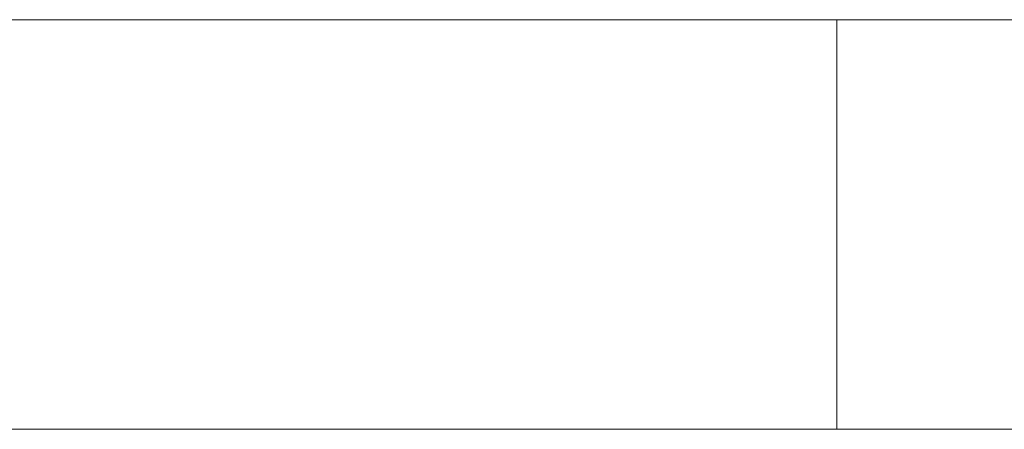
# Model space of a CAD drawing. Header units: inches. Extents: x -36 to 647, y 177 to 609.
# Tile 113 of 256: x 274.49 to 278.33, y 456.47 to 458.07. Entities that reach past the tile are written whole.
import ezdxf

# ---------------------------------------------------------------- set-up
doc = ezdxf.new("R2010")
doc.units = ezdxf.units.IN
doc.header["$MEASUREMENT"] = 0
doc.layers.add('1', color=7, linetype='Continuous')

# ---------------------------------------------------------------- blocks, each defined once
blk = doc.blocks.new('block 2148')
at = {"layer": '1', "color": 18, "lineweight": 13, "true_color": 0x4c0000}
blk.add_lwpolyline([(282.1797, 458.0689), (277.6797, 458.0689)], dxfattribs=at)
blk = doc.blocks.new('block 2263')
at = {"layer": '1', "color": 155, "lineweight": 18, "true_color": 0x4c7299}
blk.add_lwpolyline([(282.1797, 458.0689), (277.6797, 458.0689)], dxfattribs=at)
blk = doc.blocks.new('block 2270')
at = {"layer": '1', "color": 155, "lineweight": 18, "true_color": 0x4c7299}
blk.add_lwpolyline([(277.6797, 458.0689), (157.454, 458.0689)], dxfattribs=at)
blk = doc.blocks.new('block 2562')
at = {"layer": '1', "color": 155, "lineweight": 18, "true_color": 0x4c7299}
blk.add_lwpolyline([(277.6797, 456.4689), (277.6797, 458.0689)], dxfattribs=at)
blk = doc.blocks.new('block 2584')
at = {"layer": '1', "color": 155, "lineweight": 18, "true_color": 0x4c7299}
blk.add_lwpolyline([(277.6797, 456.4689), (157.454, 456.4689)], dxfattribs=at)
blk = doc.blocks.new('block 2585')
at = {"layer": '1', "color": 155, "lineweight": 18, "true_color": 0x4c7299}
blk.add_lwpolyline([(282.1797, 456.4689), (277.6797, 456.4689)], dxfattribs=at)
blk = doc.blocks.new('block 2712')
at = {"layer": '1', "color": 18, "lineweight": 13, "true_color": 0x4c0000}
blk.add_lwpolyline([(277.6797, 458.0689), (157.454, 458.0689)], dxfattribs=at)
blk = doc.blocks.new('block 2714')
at = {"layer": '1', "color": 18, "lineweight": 13, "true_color": 0x4c0000}
blk.add_lwpolyline([(277.6797, 458.0689), (157.454, 458.0689)], dxfattribs=at)
blk = doc.blocks.new('block 2734')
at = {"layer": '1', "color": 18, "lineweight": 13, "true_color": 0x4c0000}
blk.add_lwpolyline([(276.8838, 458.0689), (275.3838, 458.0689)], dxfattribs=at)
blk = doc.blocks.new('block 2752')
at = {"layer": '1', "color": 18, "lineweight": 13, "true_color": 0x4c0000}
blk.add_lwpolyline([(276.8838, 458.0689), (275.3838, 458.0689)], dxfattribs=at)
blk = doc.blocks.new('block 2760')
at = {"layer": '1', "color": 18, "lineweight": 13, "true_color": 0x4c0000}
blk.add_lwpolyline([(276.8838, 458.0689), (275.3838, 458.0689)], dxfattribs=at)
blk = doc.blocks.new('block 2772')
at = {"layer": '1', "color": 18, "lineweight": 13, "true_color": 0x4c0000}
blk.add_lwpolyline([(282.1797, 458.0689), (277.6797, 458.0689)], dxfattribs=at)
blk = doc.blocks.new('block 2779')
at = {"layer": '1', "color": 18, "lineweight": 13, "true_color": 0x4c0000}
blk.add_lwpolyline([(276.8838, 458.0689), (275.3838, 458.0689)], dxfattribs=at)
blk = doc.blocks.new('block 2945')
at = {"layer": '1', "color": 18, "lineweight": 13, "true_color": 0x4c0000}
blk.add_lwpolyline([(270.841, 458.0689), (277.6797, 458.0689)], dxfattribs=at)
blk = doc.blocks.new('block 2946')
at = {"layer": '1', "color": 18, "lineweight": 13, "true_color": 0x4c0000}
blk.add_lwpolyline([(270.841, 458.0689), (277.6797, 458.0689)], dxfattribs=at)
blk = doc.blocks.new('block 7542')
at = {"layer": '1', "color": 18, "lineweight": 13, "true_color": 0x4c0000}
blk.add_open_spline([(277.6797, 458.0689), (277.6797, 458.0689), (202.8704, 458.0689), (202.8704, 458.0689), (202.8704, 458.0689), (165.4658, 458.0689), (165.4658, 458.0689), (165.4658, 458.0689), (160.7902, 458.0689), (160.7902, 458.0689), (160.7902, 458.0689), (158.4524, 458.0689), (158.4524, 458.0689), (158.4524, 458.0689), (157.2662, 458.0689), (157.2662, 458.0689), (157.2662, 458.0689), (153.2884, 458.0689), (153.2884, 458.0689), (153.2884, 458.0689), (152.2514, 458.0689), (152.2514, 458.0689), (152.2514, 458.0689), (149.9136, 458.0689), (149.9136, 458.0689), (149.9136, 458.0689), (131.2113, 458.0689), (131.2113, 458.0689), (131.2113, 458.0689), (56.402, 458.0689), (56.402, 458.0689), (56.402, 458.0689), (37.6997, 458.0689), (37.6997, 458.0689), (37.6997, 458.0689), (28.3485, 458.0689), (28.3485, 458.0689), (28.3485, 458.0689), (23.673, 458.0689), (23.673, 458.0689), (23.673, 458.0689), (21.3896, 458.0689), (21.3896, 458.0689), (21.3896, 458.0689), (20.5239, 458.0689), (20.5239, 458.0689), (20.5239, 458.0689), (5.6337, 458.0689), (5.6337, 458.0689), (5.6337, 458.0689), (4.2572, 458.0689), (4.2572, 458.0689), (4.2572, 458.0689), (1.9195, 458.0689), (1.9195, 458.0689), (1.9195, 458.0689), (-2.7561, 458.0689), (-2.7561, 458.0689), (-2.7561, 458.0689), (-12.1073, 458.0689), (-12.1073, 458.0689), (-12.1073, 458.0689), (-14.3267, 458.0689), (-14.3267, 458.0689), (-14.3267, 458.0689), (-13.5047, 458.0689), (-13.5047, 458.0689), (-13.5047, 458.0689), (-11.167, 458.0689), (-11.167, 458.0689), (-11.167, 458.0689), (-6.4914, 458.0689), (-6.4914, 458.0689), (-6.4914, 458.0689), (2.8598, 458.0689), (2.8598, 458.0689), (2.8598, 458.0689), (9.9828, 458.0689), (9.9828, 458.0689), (9.9828, 458.0689), (11.3987, 458.0689), (11.3987, 458.0689), (11.3987, 458.0689), (13.7365, 458.0689), (13.7365, 458.0689), (13.7365, 458.0689), (18.4121, 458.0689), (18.4121, 458.0689), (18.4121, 458.0689), (37.1144, 458.0689), (37.1144, 458.0689), (37.1144, 458.0689), (111.9237, 458.0689), (111.9237, 458.0689), (111.9237, 458.0689), (130.626, 458.0689), (130.626, 458.0689), (130.626, 458.0689), (139.9772, 458.0689), (139.9772, 458.0689), (139.9772, 458.0689), (143.0499, 458.0689), (143.0499, 458.0689), (143.0499, 458.0689), (145.3437, 458.0689), (145.3437, 458.0689), (145.3437, 458.0689), (146.1784, 458.0689), (146.1784, 458.0689), (146.1784, 458.0689), (183.583, 458.0689), (183.583, 458.0689), (183.583, 458.0689), (258.3923, 458.0689), (258.3923, 458.0689), (258.3923, 458.0689), (289.4917, 458.0689), (289.4917, 458.0689), (289.4917, 458.0689), (326.8964, 458.0689), (326.8964, 458.0689), (326.8964, 458.0689), (364.301, 458.0689), (364.301, 458.0689), (364.301, 458.0689), (383.0033, 458.0689), (383.0033, 458.0689), (383.0033, 458.0689), (387.6789, 458.0689), (387.6789, 458.0689), (387.6789, 458.0689), (390.0167, 458.0689), (390.0167, 458.0689), (390.0167, 458.0689), (391.2325, 458.0689), (391.2325, 458.0689), (391.2325, 458.0689), (395.2018, 458.0689), (395.2018, 458.0689), (395.2018, 458.0689), (396.2149, 458.0689), (396.2149, 458.0689), (396.2149, 458.0689), (398.5527, 458.0689), (398.5527, 458.0689), (398.5527, 458.0689), (473.3619, 458.0689), (473.3619, 458.0689), (473.3619, 458.0689), (510.7666, 458.0689), (510.7666, 458.0689), (510.7666, 458.0689), (520.1177, 458.0689), (520.1177, 458.0689), (520.1177, 458.0689), (524.7933, 458.0689), (524.7933, 458.0689), (524.7933, 458.0689), (527.1311, 458.0689), (527.1311, 458.0689), (527.1311, 458.0689), (527.9528, 458.0689), (527.9528, 458.0689), (527.9528, 458.0689), (535.6701, 458.0689), (535.6701, 458.0689), (535.6701, 458.0689), (545.0212, 458.0689), (545.0212, 458.0689), (545.0212, 458.0689), (545.6185, 458.0689), (545.6185, 458.0689), (545.6185, 458.0689), (536.2673, 458.0689), (536.2673, 458.0689), (536.2673, 458.0689), (531.6311, 458.0689), (531.6311, 458.0689), (531.6311, 458.0689), (530.7777, 458.0689), (530.7777, 458.0689), (530.7777, 458.0689), (528.4683, 458.0689), (528.4683, 458.0689), (528.4683, 458.0689), (525.3906, 458.0689), (525.3906, 458.0689), (525.3906, 458.0689), (520.715, 458.0689), (520.715, 458.0689), (520.715, 458.0689), (519.7844, 458.0689), (519.7844, 458.0689), (519.7844, 458.0689), (517.5884, 458.0689), (517.5884, 458.0689), (517.5884, 458.0689), (514.5138, 458.0689), (514.5138, 458.0689), (514.5138, 458.0689), (495.8115, 458.0689), (495.8115, 458.0689), (495.8115, 458.0689), (421.0023, 458.0689), (421.0023, 458.0689), (421.0023, 458.0689), (411.6511, 458.0689), (411.6511, 458.0689), (411.6511, 458.0689), (406.9755, 458.0689), (406.9755, 458.0689), (406.9755, 458.0689), (406.1388, 458.0689), (406.1388, 458.0689), (406.1388, 458.0689), (403.8462, 458.0689), (403.8462, 458.0689), (403.8462, 458.0689), (400.7729, 458.0689), (400.7729, 458.0689), (400.7729, 458.0689), (396.0974, 458.0689), (396.0974, 458.0689), (396.0974, 458.0689), (386.7462, 458.0689), (386.7462, 458.0689), (386.7462, 458.0689), (349.3416, 458.0689), (349.3416, 458.0689), (349.3416, 458.0689), (311.9369, 458.0689), (311.9369, 458.0689), (311.9369, 458.0689), (293.2346, 458.0689), (293.2346, 458.0689), (293.2346, 458.0689), (283.8835, 458.0689), (283.8835, 458.0689), (283.8835, 458.0689), (280.8066, 458.0689), (280.8066, 458.0689), (280.8066, 458.0689), (278.5024, 458.0689), (278.5024, 458.0689), (278.5024, 458.0689), (277.6797, 458.0689), (277.6797, 458.0689)], degree=3, knots=[0, 0, 0, 0, 1, 1, 1, 2, 2, 2, 3, 3, 3, 4, 4, 4, 5, 5, 5, 6, 6, 6, 7, 7, 7, 8, 8, 8, 9, 9, 9, 10, 10, 10, 11, 11, 11, 12, 12, 12, 13, 13, 13, 14, 14, 14, 15, 15, 15, 16, 16, 16, 17, 17, 17, 18, 18, 18, 19, 19, 19, 20, 20, 20, 21, 21, 21, 22, 22, 22, 23, 23, 23, 24, 24, 24, 25, 25, 25, 26, 26, 26, 27, 27, 27, 28, 28, 28, 29, 29, 29, 30, 30, 30, 31, 31, 31, 32, 32, 32, 33, 33, 33, 34, 34, 34, 35, 35, 35, 36, 36, 36, 37, 37, 37, 38, 38, 38, 39, 39, 39, 40, 40, 40, 41, 41, 41, 42, 42, 42, 43, 43, 43, 44, 44, 44, 45, 45, 45, 46, 46, 46, 47, 47, 47, 48, 48, 48, 49, 49, 49, 50, 50, 50, 51, 51, 51, 52, 52, 52, 53, 53, 53, 54, 54, 54, 55, 55, 55, 56, 56, 56, 57, 57, 57, 58, 58, 58, 59, 59, 59, 60, 60, 60, 61, 61, 61, 62, 62, 62, 63, 63, 63, 64, 64, 64, 65, 65, 65, 66, 66, 66, 67, 67, 67, 68, 68, 68, 69, 69, 69, 70, 70, 70, 71, 71, 71, 72, 72, 72, 73, 73, 73, 74, 74, 74, 75, 75, 75, 76, 76, 76, 77, 77, 77, 78, 78, 78, 79, 79, 79, 80, 80, 80, 81, 81, 81, 82, 82, 82, 82], dxfattribs=at)
blk = doc.blocks.new('block 7926')
at = {"layer": '1', "color": 18, "lineweight": 13, "true_color": 0x4c0000}
blk.add_open_spline([(277.6797, 458.0689), (277.6797, 458.0689), (202.8704, 458.0689), (202.8704, 458.0689), (202.8704, 458.0689), (165.4658, 458.0689), (165.4658, 458.0689), (165.4658, 458.0689), (160.7902, 458.0689), (160.7902, 458.0689), (160.7902, 458.0689), (158.4524, 458.0689), (158.4524, 458.0689), (158.4524, 458.0689), (157.2662, 458.0689), (157.2662, 458.0689), (157.2662, 458.0689), (153.2884, 458.0689), (153.2884, 458.0689), (153.2884, 458.0689), (152.2514, 458.0689), (152.2514, 458.0689), (152.2514, 458.0689), (149.9136, 458.0689), (149.9136, 458.0689), (149.9136, 458.0689), (131.2113, 458.0689), (131.2113, 458.0689), (131.2113, 458.0689), (56.402, 458.0689), (56.402, 458.0689), (56.402, 458.0689), (37.6997, 458.0689), (37.6997, 458.0689), (37.6997, 458.0689), (28.3485, 458.0689), (28.3485, 458.0689), (28.3485, 458.0689), (23.673, 458.0689), (23.673, 458.0689), (23.673, 458.0689), (21.3896, 458.0689), (21.3896, 458.0689), (21.3896, 458.0689), (20.5239, 458.0689), (20.5239, 458.0689), (20.5239, 458.0689), (5.6337, 458.0689), (5.6337, 458.0689), (5.6337, 458.0689), (4.2572, 458.0689), (4.2572, 458.0689), (4.2572, 458.0689), (1.9195, 458.0689), (1.9195, 458.0689), (1.9195, 458.0689), (-2.7561, 458.0689), (-2.7561, 458.0689), (-2.7561, 458.0689), (-12.1073, 458.0689), (-12.1073, 458.0689), (-12.1073, 458.0689), (-14.3267, 458.0689), (-14.3267, 458.0689), (-14.3267, 458.0689), (-13.5047, 458.0689), (-13.5047, 458.0689), (-13.5047, 458.0689), (-11.167, 458.0689), (-11.167, 458.0689), (-11.167, 458.0689), (-6.4914, 458.0689), (-6.4914, 458.0689), (-6.4914, 458.0689), (2.8598, 458.0689), (2.8598, 458.0689), (2.8598, 458.0689), (9.9828, 458.0689), (9.9828, 458.0689), (9.9828, 458.0689), (11.3987, 458.0689), (11.3987, 458.0689), (11.3987, 458.0689), (13.7365, 458.0689), (13.7365, 458.0689), (13.7365, 458.0689), (18.4121, 458.0689), (18.4121, 458.0689), (18.4121, 458.0689), (37.1144, 458.0689), (37.1144, 458.0689), (37.1144, 458.0689), (111.9237, 458.0689), (111.9237, 458.0689), (111.9237, 458.0689), (130.626, 458.0689), (130.626, 458.0689), (130.626, 458.0689), (139.9772, 458.0689), (139.9772, 458.0689), (139.9772, 458.0689), (143.0499, 458.0689), (143.0499, 458.0689), (143.0499, 458.0689), (145.3437, 458.0689), (145.3437, 458.0689), (145.3437, 458.0689), (146.1784, 458.0689), (146.1784, 458.0689), (146.1784, 458.0689), (183.583, 458.0689), (183.583, 458.0689), (183.583, 458.0689), (258.3923, 458.0689), (258.3923, 458.0689), (258.3923, 458.0689), (289.4917, 458.0689), (289.4917, 458.0689), (289.4917, 458.0689), (326.8964, 458.0689), (326.8964, 458.0689), (326.8964, 458.0689), (364.301, 458.0689), (364.301, 458.0689), (364.301, 458.0689), (383.0033, 458.0689), (383.0033, 458.0689), (383.0033, 458.0689), (387.6789, 458.0689), (387.6789, 458.0689), (387.6789, 458.0689), (390.0167, 458.0689), (390.0167, 458.0689), (390.0167, 458.0689), (391.2325, 458.0689), (391.2325, 458.0689), (391.2325, 458.0689), (395.2018, 458.0689), (395.2018, 458.0689), (395.2018, 458.0689), (396.2149, 458.0689), (396.2149, 458.0689), (396.2149, 458.0689), (398.5527, 458.0689), (398.5527, 458.0689), (398.5527, 458.0689), (473.3619, 458.0689), (473.3619, 458.0689), (473.3619, 458.0689), (510.7666, 458.0689), (510.7666, 458.0689), (510.7666, 458.0689), (520.1177, 458.0689), (520.1177, 458.0689), (520.1177, 458.0689), (524.7933, 458.0689), (524.7933, 458.0689), (524.7933, 458.0689), (527.1311, 458.0689), (527.1311, 458.0689), (527.1311, 458.0689), (527.9528, 458.0689), (527.9528, 458.0689), (527.9528, 458.0689), (535.6701, 458.0689), (535.6701, 458.0689), (535.6701, 458.0689), (545.0212, 458.0689), (545.0212, 458.0689), (545.0212, 458.0689), (545.6185, 458.0689), (545.6185, 458.0689), (545.6185, 458.0689), (536.2673, 458.0689), (536.2673, 458.0689), (536.2673, 458.0689), (531.6311, 458.0689), (531.6311, 458.0689), (531.6311, 458.0689), (530.7777, 458.0689), (530.7777, 458.0689), (530.7777, 458.0689), (528.4683, 458.0689), (528.4683, 458.0689), (528.4683, 458.0689), (525.3906, 458.0689), (525.3906, 458.0689), (525.3906, 458.0689), (520.715, 458.0689), (520.715, 458.0689), (520.715, 458.0689), (519.7844, 458.0689), (519.7844, 458.0689), (519.7844, 458.0689), (517.5884, 458.0689), (517.5884, 458.0689), (517.5884, 458.0689), (514.5138, 458.0689), (514.5138, 458.0689), (514.5138, 458.0689), (495.8115, 458.0689), (495.8115, 458.0689), (495.8115, 458.0689), (421.0023, 458.0689), (421.0023, 458.0689), (421.0023, 458.0689), (411.6511, 458.0689), (411.6511, 458.0689), (411.6511, 458.0689), (406.9755, 458.0689), (406.9755, 458.0689), (406.9755, 458.0689), (406.1388, 458.0689), (406.1388, 458.0689), (406.1388, 458.0689), (403.8462, 458.0689), (403.8462, 458.0689), (403.8462, 458.0689), (400.7729, 458.0689), (400.7729, 458.0689), (400.7729, 458.0689), (396.0974, 458.0689), (396.0974, 458.0689), (396.0974, 458.0689), (386.7462, 458.0689), (386.7462, 458.0689), (386.7462, 458.0689), (349.3416, 458.0689), (349.3416, 458.0689), (349.3416, 458.0689), (311.9369, 458.0689), (311.9369, 458.0689), (311.9369, 458.0689), (293.2346, 458.0689), (293.2346, 458.0689), (293.2346, 458.0689), (283.8835, 458.0689), (283.8835, 458.0689), (283.8835, 458.0689), (280.8066, 458.0689), (280.8066, 458.0689), (280.8066, 458.0689), (278.5024, 458.0689), (278.5024, 458.0689), (278.5024, 458.0689), (277.6797, 458.0689), (277.6797, 458.0689)], degree=3, knots=[0, 0, 0, 0, 1, 1, 1, 2, 2, 2, 3, 3, 3, 4, 4, 4, 5, 5, 5, 6, 6, 6, 7, 7, 7, 8, 8, 8, 9, 9, 9, 10, 10, 10, 11, 11, 11, 12, 12, 12, 13, 13, 13, 14, 14, 14, 15, 15, 15, 16, 16, 16, 17, 17, 17, 18, 18, 18, 19, 19, 19, 20, 20, 20, 21, 21, 21, 22, 22, 22, 23, 23, 23, 24, 24, 24, 25, 25, 25, 26, 26, 26, 27, 27, 27, 28, 28, 28, 29, 29, 29, 30, 30, 30, 31, 31, 31, 32, 32, 32, 33, 33, 33, 34, 34, 34, 35, 35, 35, 36, 36, 36, 37, 37, 37, 38, 38, 38, 39, 39, 39, 40, 40, 40, 41, 41, 41, 42, 42, 42, 43, 43, 43, 44, 44, 44, 45, 45, 45, 46, 46, 46, 47, 47, 47, 48, 48, 48, 49, 49, 49, 50, 50, 50, 51, 51, 51, 52, 52, 52, 53, 53, 53, 54, 54, 54, 55, 55, 55, 56, 56, 56, 57, 57, 57, 58, 58, 58, 59, 59, 59, 60, 60, 60, 61, 61, 61, 62, 62, 62, 63, 63, 63, 64, 64, 64, 65, 65, 65, 66, 66, 66, 67, 67, 67, 68, 68, 68, 69, 69, 69, 70, 70, 70, 71, 71, 71, 72, 72, 72, 73, 73, 73, 74, 74, 74, 75, 75, 75, 76, 76, 76, 77, 77, 77, 78, 78, 78, 79, 79, 79, 80, 80, 80, 81, 81, 81, 82, 82, 82, 82], dxfattribs=at)
blk = doc.blocks.new('block 7954')
at = {"layer": '1', "color": 18, "lineweight": 13, "true_color": 0x4c0000}
blk.add_open_spline([(274.8407, 458.0689), (274.8975, 458.0689), (274.9739, 458.0689), (275.0692, 458.0689), (275.1387, 458.0689), (275.2084, 458.0689), (275.2601, 458.0689), (275.3077, 458.0689), (275.336, 458.0689), (275.3456, 458.0689), (275.3471, 458.0689), (275.3448, 458.0689), (275.3392, 458.0689), (275.3338, 458.0689), (275.3265, 458.0689), (275.3167, 458.0689), (275.2834, 458.0689), (275.278, 458.0689), (275.2752, 458.0689), (275.2638, 458.0689), (275.2413, 458.0689), (275.208, 458.0689), (275.1768, 458.0689), (275.1321, 458.0689), (275.0736, 458.0689), (275.0055, 458.0689), (274.9483, 458.0689), (274.9016, 458.0689), (274.8504, 458.0689), (274.825, 458.0689), (274.825, 458.0689), (274.825, 458.0689), (274.8446, 458.0689), (274.884, 458.0689), (274.9289, 458.0689), (274.9941, 458.0689), (275.0792, 458.0689), (275.1281, 458.0689), (275.1681, 458.0689), (275.1991, 458.0689), (275.236, 458.0689), (275.2628, 458.0689), (275.279, 458.0689), (275.2805, 458.0689), (275.2857, 458.0689), (275.2943, 458.0689), (275.3027, 458.0689), (275.3115, 458.0689), (275.3214, 458.0689), (275.3315, 458.0689), (275.3394, 458.0689), (275.3446, 458.0689), (275.3294, 458.0689), (275.2905, 458.0689), (275.2334, 458.0689), (275.1882, 458.0689), (275.131, 458.0689), (275.0615, 458.0689), (274.9778, 458.0689), (274.9079, 458.0689), (274.8517, 458.0689), (274.7875, 458.0689), (274.7551, 458.0689), (274.7551, 458.0689), (274.7551, 458.0689), (274.7836, 458.0689), (274.8407, 458.0689)], degree=3, knots=[0, 0, 0, 0, 1, 1, 1, 2, 2, 2, 3, 3, 3, 4, 4, 4, 5, 5, 5, 6, 6, 6, 7, 7, 7, 8, 8, 8, 9, 9, 9, 10, 10, 10, 11, 11, 11, 12, 12, 12, 13, 13, 13, 14, 14, 14, 15, 15, 15, 16, 16, 16, 17, 17, 17, 18, 18, 18, 19, 19, 19, 20, 20, 20, 21, 21, 21, 22, 22, 22, 22], dxfattribs=at)
blk = doc.blocks.new('block 7962')
at = {"layer": '1', "color": 18, "lineweight": 13, "true_color": 0x4c0000}
blk.add_open_spline([(275.7008, 458.0689), (275.7035, 458.0689), (275.7071, 458.0689), (275.7071, 458.0689), (275.712, 458.0689), (275.7184, 458.0689), (275.7184, 458.0689), (275.7184, 458.0689), (275.7262, 458.0689), (275.7262, 458.0689), (275.7262, 458.0689), (275.7352, 458.0689), (275.7352, 458.0689), (275.7352, 458.0689), (275.7452, 458.0689), (275.7452, 458.0689), (275.7452, 458.0689), (275.7561, 458.0689), (275.7561, 458.0689), (275.7561, 458.0689), (275.7677, 458.0689), (275.7677, 458.0689), (275.7677, 458.0689), (275.7799, 458.0689), (275.7799, 458.0689), (275.7799, 458.0689), (275.7928, 458.0689), (275.7928, 458.0689), (275.7928, 458.0689), (275.8066, 458.0689), (275.8066, 458.0689), (275.8066, 458.0689), (275.8209, 458.0689), (275.8209, 458.0689), (275.8209, 458.0689), (275.8508, 458.0689), (275.8508, 458.0689), (275.8508, 458.0689), (275.8806, 458.0689), (275.8806, 458.0689), (275.8806, 458.0689), (275.895, 458.0689), (275.895, 458.0689), (275.895, 458.0689), (275.9087, 458.0689), (275.9087, 458.0689), (275.9087, 458.0689), (275.9217, 458.0689), (275.9217, 458.0689), (275.9217, 458.0689), (275.9338, 458.0689), (275.9338, 458.0689), (275.9338, 458.0689), (275.9454, 458.0689), (275.9454, 458.0689), (275.9454, 458.0689), (275.9564, 458.0689), (275.9564, 458.0689), (275.9564, 458.0689), (275.9664, 458.0689), (275.9664, 458.0689), (275.9664, 458.0689), (275.9754, 458.0689), (275.9754, 458.0689), (275.9754, 458.0689), (275.9831, 458.0689), (275.9831, 458.0689), (275.9831, 458.0689), (275.9895, 458.0689), (275.9895, 458.0689), (275.9945, 458.0689), (275.998, 458.0689), (275.998, 458.0689), (275.9945, 458.0689), (275.9895, 458.0689), (275.9895, 458.0689), (275.9895, 458.0689), (275.9831, 458.0689), (275.9831, 458.0689), (275.9831, 458.0689), (275.9754, 458.0689), (275.9754, 458.0689), (275.9754, 458.0689), (275.9664, 458.0689), (275.9664, 458.0689), (275.9664, 458.0689), (275.9564, 458.0689), (275.9564, 458.0689), (275.9564, 458.0689), (275.9454, 458.0689), (275.9454, 458.0689), (275.9454, 458.0689), (275.9338, 458.0689), (275.9338, 458.0689), (275.9338, 458.0689), (275.9217, 458.0689), (275.9217, 458.0689), (275.9217, 458.0689), (275.9087, 458.0689), (275.9087, 458.0689), (275.9087, 458.0689), (275.895, 458.0689), (275.895, 458.0689), (275.895, 458.0689), (275.8806, 458.0689), (275.8806, 458.0689), (275.8806, 458.0689), (275.8508, 458.0689), (275.8508, 458.0689), (275.8508, 458.0689), (275.8209, 458.0689), (275.8209, 458.0689), (275.8209, 458.0689), (275.8066, 458.0689), (275.8066, 458.0689), (275.8066, 458.0689), (275.7928, 458.0689), (275.7928, 458.0689), (275.7928, 458.0689), (275.7799, 458.0689), (275.7799, 458.0689), (275.7799, 458.0689), (275.7677, 458.0689), (275.7677, 458.0689), (275.7677, 458.0689), (275.7561, 458.0689), (275.7561, 458.0689), (275.7561, 458.0689), (275.7452, 458.0689), (275.7452, 458.0689), (275.7452, 458.0689), (275.7352, 458.0689), (275.7352, 458.0689), (275.7352, 458.0689), (275.7262, 458.0689), (275.7262, 458.0689), (275.7262, 458.0689), (275.7184, 458.0689), (275.7184, 458.0689), (275.7184, 458.0689), (275.712, 458.0689), (275.712, 458.0689), (275.707, 458.0689), (275.7035, 458.0689), (275.7035, 458.0689)], degree=3, knots=[0, 0, 0, 0, 1, 1, 1, 2, 2, 2, 3, 3, 3, 4, 4, 4, 5, 5, 5, 6, 6, 6, 7, 7, 7, 8, 8, 8, 9, 9, 9, 10, 10, 10, 11, 11, 11, 12, 12, 12, 13, 13, 13, 14, 14, 14, 15, 15, 15, 16, 16, 16, 17, 17, 17, 18, 18, 18, 19, 19, 19, 20, 20, 20, 21, 21, 21, 22, 22, 22, 23, 23, 23, 24, 24, 24, 25, 25, 25, 26, 26, 26, 27, 27, 27, 28, 28, 28, 29, 29, 29, 30, 30, 30, 31, 31, 31, 32, 32, 32, 33, 33, 33, 34, 34, 34, 35, 35, 35, 36, 36, 36, 37, 37, 37, 38, 38, 38, 39, 39, 39, 40, 40, 40, 41, 41, 41, 42, 42, 42, 43, 43, 43, 44, 44, 44, 45, 45, 45, 46, 46, 46, 47, 47, 47, 48, 48, 48, 48], dxfattribs=at)
blk = doc.blocks.new('block 7969')
at = {"layer": '1', "color": 18, "lineweight": 13, "true_color": 0x4c0000}
blk.add_open_spline([(275.7008, 458.0689), (275.7035, 458.0689), (275.7071, 458.0689), (275.7071, 458.0689), (275.712, 458.0689), (275.7184, 458.0689), (275.7184, 458.0689), (275.7184, 458.0689), (275.7262, 458.0689), (275.7262, 458.0689), (275.7262, 458.0689), (275.7352, 458.0689), (275.7352, 458.0689), (275.7352, 458.0689), (275.7452, 458.0689), (275.7452, 458.0689), (275.7452, 458.0689), (275.7561, 458.0689), (275.7561, 458.0689), (275.7561, 458.0689), (275.7677, 458.0689), (275.7677, 458.0689), (275.7677, 458.0689), (275.7799, 458.0689), (275.7799, 458.0689), (275.7799, 458.0689), (275.7928, 458.0689), (275.7928, 458.0689), (275.7928, 458.0689), (275.8066, 458.0689), (275.8066, 458.0689), (275.8066, 458.0689), (275.8209, 458.0689), (275.8209, 458.0689), (275.8209, 458.0689), (275.8508, 458.0689), (275.8508, 458.0689), (275.8508, 458.0689), (275.8806, 458.0689), (275.8806, 458.0689), (275.8806, 458.0689), (275.895, 458.0689), (275.895, 458.0689), (275.895, 458.0689), (275.9087, 458.0689), (275.9087, 458.0689), (275.9087, 458.0689), (275.9217, 458.0689), (275.9217, 458.0689), (275.9217, 458.0689), (275.9338, 458.0689), (275.9338, 458.0689), (275.9338, 458.0689), (275.9454, 458.0689), (275.9454, 458.0689), (275.9454, 458.0689), (275.9564, 458.0689), (275.9564, 458.0689), (275.9564, 458.0689), (275.9664, 458.0689), (275.9664, 458.0689), (275.9664, 458.0689), (275.9754, 458.0689), (275.9754, 458.0689), (275.9754, 458.0689), (275.9831, 458.0689), (275.9831, 458.0689), (275.9831, 458.0689), (275.9895, 458.0689), (275.9895, 458.0689), (275.9945, 458.0689), (275.998, 458.0689), (275.998, 458.0689), (275.9945, 458.0689), (275.9895, 458.0689), (275.9895, 458.0689), (275.9895, 458.0689), (275.9831, 458.0689), (275.9831, 458.0689), (275.9831, 458.0689), (275.9754, 458.0689), (275.9754, 458.0689), (275.9754, 458.0689), (275.9664, 458.0689), (275.9664, 458.0689), (275.9664, 458.0689), (275.9564, 458.0689), (275.9564, 458.0689), (275.9564, 458.0689), (275.9454, 458.0689), (275.9454, 458.0689), (275.9454, 458.0689), (275.9338, 458.0689), (275.9338, 458.0689), (275.9338, 458.0689), (275.9217, 458.0689), (275.9217, 458.0689), (275.9217, 458.0689), (275.9087, 458.0689), (275.9087, 458.0689), (275.9087, 458.0689), (275.895, 458.0689), (275.895, 458.0689), (275.895, 458.0689), (275.8806, 458.0689), (275.8806, 458.0689), (275.8806, 458.0689), (275.8508, 458.0689), (275.8508, 458.0689), (275.8508, 458.0689), (275.8209, 458.0689), (275.8209, 458.0689), (275.8209, 458.0689), (275.8066, 458.0689), (275.8066, 458.0689), (275.8066, 458.0689), (275.7928, 458.0689), (275.7928, 458.0689), (275.7928, 458.0689), (275.7799, 458.0689), (275.7799, 458.0689), (275.7799, 458.0689), (275.7677, 458.0689), (275.7677, 458.0689), (275.7677, 458.0689), (275.7561, 458.0689), (275.7561, 458.0689), (275.7561, 458.0689), (275.7452, 458.0689), (275.7452, 458.0689), (275.7452, 458.0689), (275.7352, 458.0689), (275.7352, 458.0689), (275.7352, 458.0689), (275.7262, 458.0689), (275.7262, 458.0689), (275.7262, 458.0689), (275.7184, 458.0689), (275.7184, 458.0689), (275.7184, 458.0689), (275.712, 458.0689), (275.712, 458.0689), (275.707, 458.0689), (275.7035, 458.0689), (275.7035, 458.0689)], degree=3, knots=[0, 0, 0, 0, 1, 1, 1, 2, 2, 2, 3, 3, 3, 4, 4, 4, 5, 5, 5, 6, 6, 6, 7, 7, 7, 8, 8, 8, 9, 9, 9, 10, 10, 10, 11, 11, 11, 12, 12, 12, 13, 13, 13, 14, 14, 14, 15, 15, 15, 16, 16, 16, 17, 17, 17, 18, 18, 18, 19, 19, 19, 20, 20, 20, 21, 21, 21, 22, 22, 22, 23, 23, 23, 24, 24, 24, 25, 25, 25, 26, 26, 26, 27, 27, 27, 28, 28, 28, 29, 29, 29, 30, 30, 30, 31, 31, 31, 32, 32, 32, 33, 33, 33, 34, 34, 34, 35, 35, 35, 36, 36, 36, 37, 37, 37, 38, 38, 38, 39, 39, 39, 40, 40, 40, 41, 41, 41, 42, 42, 42, 43, 43, 43, 44, 44, 44, 45, 45, 45, 46, 46, 46, 47, 47, 47, 48, 48, 48, 48], dxfattribs=at)
blk = doc.blocks.new('block 7970')
at = {"layer": '1', "color": 18, "lineweight": 13, "true_color": 0x4c0000}
blk.add_open_spline([(275.3167, 458.0689), (275.3079, 458.0689), (275.2998, 458.0689), (275.2923, 458.0689)], degree=3, dxfattribs=at)
blk = doc.blocks.new('block 7988')
at = {"layer": '1', "color": 18, "lineweight": 13, "true_color": 0x4c0000}
blk.add_open_spline([(274.628, 458.0689), (274.6417, 458.0689), (274.6598, 458.0689), (274.6827, 458.0689), (274.7027, 458.0689), (274.7191, 458.0689), (274.7312, 458.0689), (274.7426, 458.0689), (274.7483, 458.0689), (274.7483, 458.0689), (274.7483, 458.0689), (274.7426, 458.0689), (274.7316, 458.0689), (274.719, 458.0689), (274.7027, 458.0689), (274.6827, 458.0689), (274.6598, 458.0689), (274.6417, 458.0689), (274.6276, 458.0689), (274.6165, 458.0689), (274.6107, 458.0689), (274.6107, 458.0689), (274.6107, 458.0689), (274.6165, 458.0689), (274.628, 458.0689)], degree=3, knots=[0, 0, 0, 0, 1, 1, 1, 2, 2, 2, 3, 3, 3, 4, 4, 4, 5, 5, 5, 6, 6, 6, 7, 7, 7, 8, 8, 8, 8], dxfattribs=at)
blk = doc.blocks.new('block 8006')
at = {"layer": '1', "color": 18, "lineweight": 13, "true_color": 0x4c0000}
blk.add_open_spline([(274.7639, 458.0689), (274.7439, 458.0689), (274.7172, 458.0689), (274.6839, 458.0689), (274.6477, 458.0689), (274.6188, 458.0689), (274.5973, 458.0689), (274.5788, 458.0689), (274.5697, 458.0689), (274.5697, 458.0689), (274.5697, 458.0689), (274.5788, 458.0689), (274.5973, 458.0689), (274.6187, 458.0689), (274.6477, 458.0689), (274.6839, 458.0689), (274.7172, 458.0689), (274.7439, 458.0689), (274.7639, 458.0689), (274.7814, 458.0689), (274.7905, 458.0689), (274.7905, 458.0689), (274.7905, 458.0689), (274.7816, 458.0689), (274.7639, 458.0689)], degree=3, knots=[0, 0, 0, 0, 1, 1, 1, 2, 2, 2, 3, 3, 3, 4, 4, 4, 5, 5, 5, 6, 6, 6, 7, 7, 7, 8, 8, 8, 8], dxfattribs=at)
blk = doc.blocks.new('block 8161')
at = {"layer": '1', "color": 18, "lineweight": 13, "true_color": 0x4c0000}
blk.add_open_spline([(275.6573, 458.0689), (275.6619, 458.0689), (275.6677, 458.0689), (275.6677, 458.0689), (275.6677, 458.0689), (275.676, 458.0689), (275.676, 458.0689), (275.676, 458.0689), (275.6867, 458.0689), (275.6867, 458.0689), (275.6867, 458.0689), (275.6996, 458.0689), (275.6996, 458.0689), (275.6996, 458.0689), (275.7146, 458.0689), (275.7146, 458.0689), (275.7146, 458.0689), (275.7313, 458.0689), (275.7313, 458.0689), (275.7313, 458.0689), (275.7496, 458.0689), (275.7496, 458.0689), (275.7496, 458.0689), (275.7689, 458.0689), (275.7689, 458.0689), (275.7689, 458.0689), (275.7892, 458.0689), (275.7892, 458.0689), (275.7892, 458.0689), (275.8108, 458.0689), (275.8108, 458.0689), (275.8108, 458.0689), (275.8337, 458.0689), (275.8337, 458.0689), (275.8337, 458.0689), (275.8576, 458.0689), (275.8576, 458.0689), (275.8576, 458.0689), (275.9074, 458.0689), (275.9074, 458.0689), (275.9074, 458.0689), (275.9571, 458.0689), (275.9571, 458.0689), (275.9571, 458.0689), (275.9811, 458.0689), (275.9811, 458.0689), (275.9811, 458.0689), (276.004, 458.0689), (276.004, 458.0689), (276.004, 458.0689), (276.0256, 458.0689), (276.0256, 458.0689), (276.0256, 458.0689), (276.0458, 458.0689), (276.0458, 458.0689), (276.0458, 458.0689), (276.0652, 458.0689), (276.0652, 458.0689), (276.0652, 458.0689), (276.0834, 458.0689), (276.0834, 458.0689), (276.0834, 458.0689), (276.1002, 458.0689), (276.1002, 458.0689), (276.1002, 458.0689), (276.1151, 458.0689), (276.1151, 458.0689), (276.1151, 458.0689), (276.128, 458.0689), (276.128, 458.0689), (276.128, 458.0689), (276.1387, 458.0689), (276.1387, 458.0689), (276.1387, 458.0689), (276.147, 458.0689), (276.147, 458.0689), (276.147, 458.0689), (276.1529, 458.0689), (276.1529, 458.0689), (276.1529, 458.0689), (276.147, 458.0689), (276.147, 458.0689), (276.147, 458.0689), (276.1387, 458.0689), (276.1387, 458.0689), (276.1387, 458.0689), (276.128, 458.0689), (276.128, 458.0689), (276.128, 458.0689), (276.1151, 458.0689), (276.1151, 458.0689), (276.1151, 458.0689), (276.1002, 458.0689), (276.1002, 458.0689), (276.1002, 458.0689), (276.0834, 458.0689), (276.0834, 458.0689), (276.0834, 458.0689), (276.0652, 458.0689), (276.0652, 458.0689), (276.0652, 458.0689), (276.0458, 458.0689), (276.0458, 458.0689), (276.0458, 458.0689), (276.0256, 458.0689), (276.0256, 458.0689), (276.0256, 458.0689), (276.004, 458.0689), (276.004, 458.0689), (276.004, 458.0689), (275.9811, 458.0689), (275.9811, 458.0689), (275.9811, 458.0689), (275.9571, 458.0689), (275.9571, 458.0689), (275.9571, 458.0689), (275.9074, 458.0689), (275.9074, 458.0689), (275.9074, 458.0689), (275.8576, 458.0689), (275.8576, 458.0689), (275.8576, 458.0689), (275.8337, 458.0689), (275.8337, 458.0689), (275.8337, 458.0689), (275.8108, 458.0689), (275.8108, 458.0689), (275.8108, 458.0689), (275.7892, 458.0689), (275.7892, 458.0689), (275.7892, 458.0689), (275.7689, 458.0689), (275.7689, 458.0689), (275.7689, 458.0689), (275.7496, 458.0689), (275.7496, 458.0689), (275.7496, 458.0689), (275.7313, 458.0689), (275.7313, 458.0689), (275.7313, 458.0689), (275.7146, 458.0689), (275.7146, 458.0689), (275.7146, 458.0689), (275.6996, 458.0689), (275.6996, 458.0689), (275.6996, 458.0689), (275.6867, 458.0689), (275.6867, 458.0689), (275.6867, 458.0689), (275.676, 458.0689), (275.676, 458.0689), (275.676, 458.0689), (275.6677, 458.0689), (275.6677, 458.0689), (275.6677, 458.0689), (275.6619, 458.0689), (275.6619, 458.0689)], degree=3, knots=[0, 0, 0, 0, 1, 1, 1, 2, 2, 2, 3, 3, 3, 4, 4, 4, 5, 5, 5, 6, 6, 6, 7, 7, 7, 8, 8, 8, 9, 9, 9, 10, 10, 10, 11, 11, 11, 12, 12, 12, 13, 13, 13, 14, 14, 14, 15, 15, 15, 16, 16, 16, 17, 17, 17, 18, 18, 18, 19, 19, 19, 20, 20, 20, 21, 21, 21, 22, 22, 22, 23, 23, 23, 24, 24, 24, 25, 25, 25, 26, 26, 26, 27, 27, 27, 28, 28, 28, 29, 29, 29, 30, 30, 30, 31, 31, 31, 32, 32, 32, 33, 33, 33, 34, 34, 34, 35, 35, 35, 36, 36, 36, 37, 37, 37, 38, 38, 38, 39, 39, 39, 40, 40, 40, 41, 41, 41, 42, 42, 42, 43, 43, 43, 44, 44, 44, 45, 45, 45, 46, 46, 46, 47, 47, 47, 48, 48, 48, 49, 49, 49, 50, 50, 50, 51, 51, 51, 52, 52, 52, 52], dxfattribs=at)
blk = doc.blocks.new('block 8177')
at = {"layer": '1', "color": 18, "lineweight": 13, "true_color": 0x4c0000}
blk.add_open_spline([(275.6573, 458.0689), (275.6619, 458.0689), (275.6677, 458.0689), (275.6677, 458.0689), (275.6677, 458.0689), (275.676, 458.0689), (275.676, 458.0689), (275.676, 458.0689), (275.6867, 458.0689), (275.6867, 458.0689), (275.6867, 458.0689), (275.6996, 458.0689), (275.6996, 458.0689), (275.6996, 458.0689), (275.7146, 458.0689), (275.7146, 458.0689), (275.7146, 458.0689), (275.7313, 458.0689), (275.7313, 458.0689), (275.7313, 458.0689), (275.7496, 458.0689), (275.7496, 458.0689), (275.7496, 458.0689), (275.7689, 458.0689), (275.7689, 458.0689), (275.7689, 458.0689), (275.7892, 458.0689), (275.7892, 458.0689), (275.7892, 458.0689), (275.8108, 458.0689), (275.8108, 458.0689), (275.8108, 458.0689), (275.8337, 458.0689), (275.8337, 458.0689), (275.8337, 458.0689), (275.8576, 458.0689), (275.8576, 458.0689), (275.8576, 458.0689), (275.9074, 458.0689), (275.9074, 458.0689), (275.9074, 458.0689), (275.9571, 458.0689), (275.9571, 458.0689), (275.9571, 458.0689), (275.9811, 458.0689), (275.9811, 458.0689), (275.9811, 458.0689), (276.004, 458.0689), (276.004, 458.0689), (276.004, 458.0689), (276.0256, 458.0689), (276.0256, 458.0689), (276.0256, 458.0689), (276.0458, 458.0689), (276.0458, 458.0689), (276.0458, 458.0689), (276.0652, 458.0689), (276.0652, 458.0689), (276.0652, 458.0689), (276.0834, 458.0689), (276.0834, 458.0689), (276.0834, 458.0689), (276.1002, 458.0689), (276.1002, 458.0689), (276.1002, 458.0689), (276.1151, 458.0689), (276.1151, 458.0689), (276.1151, 458.0689), (276.128, 458.0689), (276.128, 458.0689), (276.128, 458.0689), (276.1387, 458.0689), (276.1387, 458.0689), (276.1387, 458.0689), (276.147, 458.0689), (276.147, 458.0689), (276.147, 458.0689), (276.1529, 458.0689), (276.1529, 458.0689), (276.1529, 458.0689), (276.147, 458.0689), (276.147, 458.0689), (276.147, 458.0689), (276.1387, 458.0689), (276.1387, 458.0689), (276.1387, 458.0689), (276.128, 458.0689), (276.128, 458.0689), (276.128, 458.0689), (276.1151, 458.0689), (276.1151, 458.0689), (276.1151, 458.0689), (276.1002, 458.0689), (276.1002, 458.0689), (276.1002, 458.0689), (276.0834, 458.0689), (276.0834, 458.0689), (276.0834, 458.0689), (276.0652, 458.0689), (276.0652, 458.0689), (276.0652, 458.0689), (276.0458, 458.0689), (276.0458, 458.0689), (276.0458, 458.0689), (276.0256, 458.0689), (276.0256, 458.0689), (276.0256, 458.0689), (276.004, 458.0689), (276.004, 458.0689), (276.004, 458.0689), (275.9811, 458.0689), (275.9811, 458.0689), (275.9811, 458.0689), (275.9571, 458.0689), (275.9571, 458.0689), (275.9571, 458.0689), (275.9074, 458.0689), (275.9074, 458.0689), (275.9074, 458.0689), (275.8576, 458.0689), (275.8576, 458.0689), (275.8576, 458.0689), (275.8337, 458.0689), (275.8337, 458.0689), (275.8337, 458.0689), (275.8108, 458.0689), (275.8108, 458.0689), (275.8108, 458.0689), (275.7892, 458.0689), (275.7892, 458.0689), (275.7892, 458.0689), (275.7689, 458.0689), (275.7689, 458.0689), (275.7689, 458.0689), (275.7496, 458.0689), (275.7496, 458.0689), (275.7496, 458.0689), (275.7313, 458.0689), (275.7313, 458.0689), (275.7313, 458.0689), (275.7146, 458.0689), (275.7146, 458.0689), (275.7146, 458.0689), (275.6996, 458.0689), (275.6996, 458.0689), (275.6996, 458.0689), (275.6867, 458.0689), (275.6867, 458.0689), (275.6867, 458.0689), (275.676, 458.0689), (275.676, 458.0689), (275.676, 458.0689), (275.6677, 458.0689), (275.6677, 458.0689), (275.6677, 458.0689), (275.6619, 458.0689), (275.6619, 458.0689)], degree=3, knots=[0, 0, 0, 0, 1, 1, 1, 2, 2, 2, 3, 3, 3, 4, 4, 4, 5, 5, 5, 6, 6, 6, 7, 7, 7, 8, 8, 8, 9, 9, 9, 10, 10, 10, 11, 11, 11, 12, 12, 12, 13, 13, 13, 14, 14, 14, 15, 15, 15, 16, 16, 16, 17, 17, 17, 18, 18, 18, 19, 19, 19, 20, 20, 20, 21, 21, 21, 22, 22, 22, 23, 23, 23, 24, 24, 24, 25, 25, 25, 26, 26, 26, 27, 27, 27, 28, 28, 28, 29, 29, 29, 30, 30, 30, 31, 31, 31, 32, 32, 32, 33, 33, 33, 34, 34, 34, 35, 35, 35, 36, 36, 36, 37, 37, 37, 38, 38, 38, 39, 39, 39, 40, 40, 40, 41, 41, 41, 42, 42, 42, 43, 43, 43, 44, 44, 44, 45, 45, 45, 46, 46, 46, 47, 47, 47, 48, 48, 48, 49, 49, 49, 50, 50, 50, 51, 51, 51, 52, 52, 52, 52], dxfattribs=at)
blk = doc.blocks.new('block 8206')
at = {"layer": '1', "color": 18, "lineweight": 13, "true_color": 0x4c0000}
blk.add_open_spline([(277.6797, 458.0689), (277.6799, 458.0689), (277.6959, 458.0689), (277.6959, 458.0689), (277.6959, 458.0689), (277.7392, 458.0689), (277.7392, 458.0689), (277.7392, 458.0689), (277.8106, 458.0689), (277.8106, 458.0689), (277.8106, 458.0689), (277.9098, 458.0689), (277.9098, 458.0689), (277.9098, 458.0689), (278.0356, 458.0689), (278.0356, 458.0689), (278.0356, 458.0689), (278.1854, 458.0689), (278.1854, 458.0689), (278.1854, 458.0689), (278.3561, 458.0689), (278.3561, 458.0689), (278.3561, 458.0689), (278.5436, 458.0689), (278.5436, 458.0689), (278.5436, 458.0689), (278.7438, 458.0689), (278.7438, 458.0689), (278.7438, 458.0689), (278.955, 458.0689), (278.955, 458.0689), (278.955, 458.0689), (279.1826, 458.0689), (279.1826, 458.0689), (279.1826, 458.0689), (279.4236, 458.0689), (279.4236, 458.0689), (279.4236, 458.0689), (279.9297, 458.0689), (279.9297, 458.0689), (279.9297, 458.0689), (280.4357, 458.0689), (280.4357, 458.0689), (280.4357, 458.0689), (280.6768, 458.0689), (280.6768, 458.0689), (280.6768, 458.0689), (280.9043, 458.0689), (280.9043, 458.0689), (280.9043, 458.0689), (281.1156, 458.0689), (281.1156, 458.0689), (281.1156, 458.0689), (281.3157, 458.0689), (281.3157, 458.0689), (281.3157, 458.0689), (281.5033, 458.0689), (281.5033, 458.0689), (281.5033, 458.0689), (281.674, 458.0689), (281.674, 458.0689), (281.674, 458.0689), (281.8238, 458.0689), (281.8238, 458.0689), (281.8238, 458.0689), (281.9495, 458.0689), (281.9495, 458.0689), (281.9495, 458.0689), (282.0488, 458.0689), (282.0488, 458.0689), (282.0488, 458.0689), (282.1202, 458.0689), (282.1202, 458.0689), (282.1202, 458.0689), (282.1635, 458.0689), (282.1635, 458.0689), (282.1635, 458.0689), (282.1795, 458.0689), (282.1795, 458.0689)], degree=3, knots=[0, 0, 0, 0, 1, 1, 1, 2, 2, 2, 3, 3, 3, 4, 4, 4, 5, 5, 5, 6, 6, 6, 7, 7, 7, 8, 8, 8, 9, 9, 9, 10, 10, 10, 11, 11, 11, 12, 12, 12, 13, 13, 13, 14, 14, 14, 15, 15, 15, 16, 16, 16, 17, 17, 17, 18, 18, 18, 19, 19, 19, 20, 20, 20, 21, 21, 21, 22, 22, 22, 23, 23, 23, 24, 24, 24, 25, 25, 25, 26, 26, 26, 26], dxfattribs=at)
blk = doc.blocks.new('block 8207')
at = {"layer": '1', "color": 18, "lineweight": 13, "true_color": 0x4c0000}
blk.add_open_spline([(277.6797, 458.0689), (277.6799, 458.0689), (277.6959, 458.0689), (277.6959, 458.0689), (277.6959, 458.0689), (277.7392, 458.0689), (277.7392, 458.0689), (277.7392, 458.0689), (277.8106, 458.0689), (277.8106, 458.0689), (277.8106, 458.0689), (277.9098, 458.0689), (277.9098, 458.0689), (277.9098, 458.0689), (278.0356, 458.0689), (278.0356, 458.0689), (278.0356, 458.0689), (278.1854, 458.0689), (278.1854, 458.0689), (278.1854, 458.0689), (278.3561, 458.0689), (278.3561, 458.0689), (278.3561, 458.0689), (278.5436, 458.0689), (278.5436, 458.0689), (278.5436, 458.0689), (278.7438, 458.0689), (278.7438, 458.0689), (278.7438, 458.0689), (278.955, 458.0689), (278.955, 458.0689), (278.955, 458.0689), (279.1826, 458.0689), (279.1826, 458.0689), (279.1826, 458.0689), (279.4236, 458.0689), (279.4236, 458.0689), (279.4236, 458.0689), (279.9297, 458.0689), (279.9297, 458.0689), (279.9297, 458.0689), (280.4357, 458.0689), (280.4357, 458.0689), (280.4357, 458.0689), (280.6768, 458.0689), (280.6768, 458.0689), (280.6768, 458.0689), (280.9043, 458.0689), (280.9043, 458.0689), (280.9043, 458.0689), (281.1156, 458.0689), (281.1156, 458.0689), (281.1156, 458.0689), (281.3157, 458.0689), (281.3157, 458.0689), (281.3157, 458.0689), (281.5033, 458.0689), (281.5033, 458.0689), (281.5033, 458.0689), (281.674, 458.0689), (281.674, 458.0689), (281.674, 458.0689), (281.8238, 458.0689), (281.8238, 458.0689), (281.8238, 458.0689), (281.9495, 458.0689), (281.9495, 458.0689), (281.9495, 458.0689), (282.0488, 458.0689), (282.0488, 458.0689), (282.0488, 458.0689), (282.1202, 458.0689), (282.1202, 458.0689), (282.1202, 458.0689), (282.1635, 458.0689), (282.1635, 458.0689), (282.1635, 458.0689), (282.1795, 458.0689), (282.1795, 458.0689)], degree=3, knots=[0, 0, 0, 0, 1, 1, 1, 2, 2, 2, 3, 3, 3, 4, 4, 4, 5, 5, 5, 6, 6, 6, 7, 7, 7, 8, 8, 8, 9, 9, 9, 10, 10, 10, 11, 11, 11, 12, 12, 12, 13, 13, 13, 14, 14, 14, 15, 15, 15, 16, 16, 16, 17, 17, 17, 18, 18, 18, 19, 19, 19, 20, 20, 20, 21, 21, 21, 22, 22, 22, 23, 23, 23, 24, 24, 24, 25, 25, 25, 26, 26, 26, 26], dxfattribs=at)

msp = doc.modelspace()

# ---------------------------------------------------------------- block references
at = {"layer": '1'}
for name in ['block 7542', 'block 7926', 'block 2270', 'block 2712', 'block 2714', 'block 2945', 'block 2946', 'block 8006', 'block 7988', 'block 7954', 'block 7970', 'block 2734', 'block 2752', 'block 2760', 'block 2779', 'block 8161', 'block 8177', 'block 7962', 'block 7969', 'block 2148', 'block 2263', 'block 2562', 'block 2772', 'block 8206', 'block 8207', 'block 2584', 'block 2585']:
    msp.add_blockref(name, (0, 0), dxfattribs=at)

doc.saveas('drawing.dxf')
